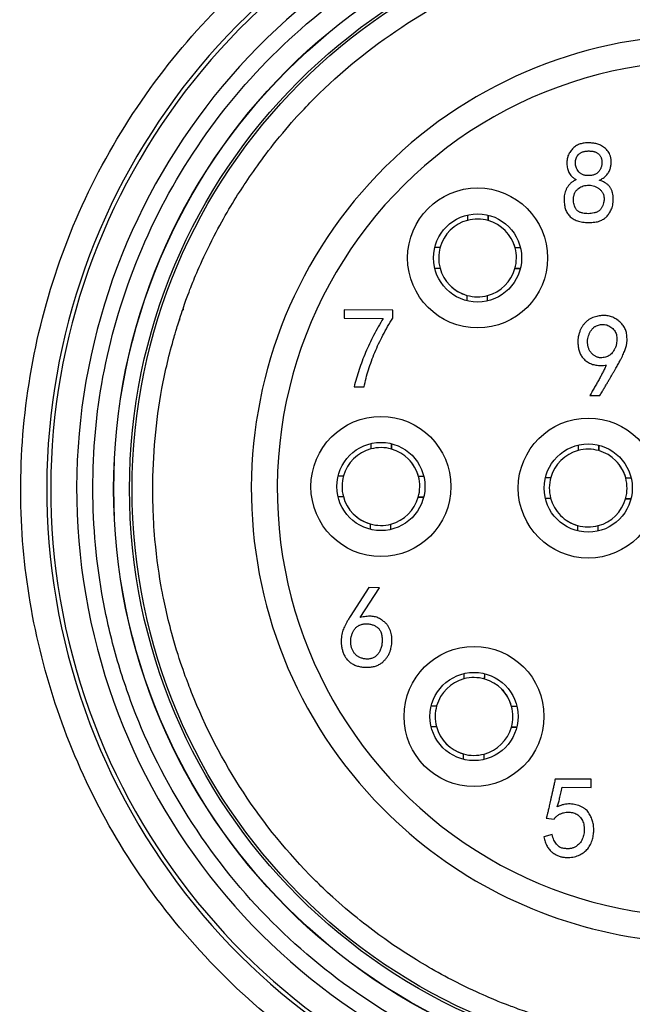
# Model space of a CAD drawing. Header units: millimetres. Extents: x 0 to 4378, y 0 to 2376.
# Tile 118 of 211: x 2284 to 2296, y 606 to 625. Entities that reach past the tile are written whole.
import ezdxf

# ---------------------------------------------------------------- set-up
doc = ezdxf.new("R2010")
doc.units = ezdxf.units.MM
doc.header["$LTSCALE"] = 0.2

# ---------------------------------------------------------------- blocks, each defined once
blk = doc.blocks.new('Blk$A25K1-2P24H')
for p, q in [((-8.961, 34.372), (-8.961, 34.372)), ((-4.18, 33.797), (-4.179, 33.9)), ((-4.18, 33.797), (-4.18, 33.797)), ((-3.661, 33.27), (-3.661, 33.27)), ((-5.213, 32.882), (-5.11, 32.881)), ((-5.11, 32.881), (-5.11, 32.881)), ((-3.664, 32.87), (-3.664, 32.87)), ((-3.664, 32.87), (-3.561, 32.869)), ((-4.591, 32.354), (-4.591, 32.354)), ((-4.192, 32.248), (-4.191, 32.351)), ((-4.191, 32.351), (-4.191, 32.351)), ((-6.957, 32.075), (-6.959, 31.917)), ((-6.959, 31.917), (-6.204, 31.911)), ((-6.019, 32.067), (-6.957, 32.075)), ((-6.02, 31.918), (-6.019, 32.067)), ((-6.767, 30.591), (-6.574, 30.589)), ((-2.219, 30.426), (-2.026, 30.424)), ((-6.044, 29.392), (-6.043, 29.495)), ((-2.044, 29.361), (-2.044, 29.464)), ((-6.044, 29.392), (-6.044, 29.392)), ((-2.044, 29.361), (-2.044, 29.361)), ((-5.525, 28.865), (-5.525, 28.865)), ((-1.526, 28.834), (-1.526, 28.834)), ((-7.077, 28.477), (-6.974, 28.476)), ((-6.974, 28.476), (-6.974, 28.476)), ((-5.528, 28.465), (-5.529, 28.465)), ((-5.529, 28.465), (-5.425, 28.464)), ((-3.078, 28.446), (-2.974, 28.445)), ((-2.974, 28.445), (-2.974, 28.445)), ((-1.529, 28.434), (-1.529, 28.434)), ((-1.529, 28.434), (-1.425, 28.433)), ((-6.455, 27.949), (-6.455, 27.949)), ((-6.056, 27.843), (-6.055, 27.946)), ((-6.055, 27.946), (-6.055, 27.946)), ((-2.455, 27.918), (-2.455, 27.918)), ((-2.056, 27.812), (-2.055, 27.915)), ((-2.055, 27.915), (-2.055, 27.915)), ((-6.481, 26.721), (-6.845, 26.163)), ((-6.652, 26.144), (-6.279, 26.72)), ((-6.279, 26.72), (-6.481, 26.721)), ((-10.073, 25.159), (-10.073, 25.159)), ((-4.248, 24.958), (-4.247, 25.062)), ((-4.248, 24.958), (-4.248, 24.958)), ((-3.729, 24.431), (-3.729, 24.431)), ((-5.281, 24.043), (-5.178, 24.043)), ((-5.178, 24.043), (-5.178, 24.043)), ((-3.732, 24.031), (-3.732, 24.032)), ((-3.732, 24.032), (-3.629, 24.031)), ((-4.659, 23.516), (-4.659, 23.516)), ((-4.26, 23.409), (-4.259, 23.513)), ((-4.259, 23.513), (-4.259, 23.513)), ((-2.193, 23.026), (-2.886, 23.031)), ((-2.194, 22.868), (-2.193, 23.026)), ((-2.755, 22.872), (-2.194, 22.868)), ((-6.215, 22.463), (-6.215, 22.463)), ((-3.058, 22.278), (-2.909, 22.259)), ((-2.946, 21.961), (-3.105, 21.919))]:
    blk.add_line(p, q)
for centre, radius in [((0, 28.622), 11.407), ((0, 28.622), 11.403), ((0, 28.622), 11.099), ((0, 28.622), 11.051), ((-4.385, 33.076), 1.35), ((-4.385, 33.076), 0.85), ((-6.25, 28.67), 1.35), ((-2.25, 28.64), 1.35), ((-6.25, 28.67), 0.85), ((-2.25, 28.64), 0.85), ((-4.453, 24.237), 1.35), ((-4.453, 24.237), 0.85)]:
    blk.add_circle(centre, radius)
for centre, radius, start, end in [((0, 28.622), 12.697, 114.3067, 65.6933), ((0, 28.622), 12.619, 114.4631, 65.5369), ((0, 28.622), 8.75, 44.741, 224.741), ((0, 28.622), 8.75, 44.741, 224.741), ((-4.385, 33.076), 0.75, 105.0264, 164.0943), ((-4.385, 33.076), 0.75, 74.0943, 105.0253), ((-4.385, 33.076), 0.75, 15.0264, 74.0943), ((-4.385, 33.076), 0.75, 15.026, 44.7401), ((-4.385, 33.076), 0.75, 164.0954, 195.0264), ((-4.385, 33.076), 0.75, 344.0943, 15.0264), ((-4.385, 33.076), 0.75, 195.0264, 254.0943), ((-4.385, 33.076), 0.75, 285.0265, 344.0942), ((-4.385, 33.076), 0.75, 285.0264, 344.0943), ((-4.385, 33.076), 0.75, 224.7419, 254.0947), ((-4.385, 33.076), 0.75, 254.0943, 285.0264), ((-10.005, 32.272), 0.4, 251.099, 252.7478), ((-6.25, 28.67), 0.75, 74.0943, 105.0253), ((-6.25, 28.67), 0.75, 105.0264, 164.0943), ((-6.25, 28.67), 0.75, 15.0264, 74.0943), ((-2.25, 28.64), 0.75, 105.0264, 164.0943), ((-2.25, 28.64), 0.75, 74.0943, 105.0253), ((-2.25, 28.64), 0.75, 15.0264, 74.0943), ((-6.25, 28.67), 0.75, 15.026, 44.7401), ((-2.25, 28.64), 0.75, 15.026, 44.7401), ((-6.25, 28.67), 0.75, 164.0954, 195.0264), ((-6.25, 28.67), 0.75, 344.0943, 15.0264), ((-2.25, 28.64), 0.75, 164.0954, 195.0264), ((-2.25, 28.64), 0.75, 344.0943, 15.0264), ((-6.25, 28.67), 0.75, 195.0264, 254.0943), ((-6.25, 28.67), 0.75, 285.0265, 344.0942), ((-6.25, 28.67), 0.75, 285.0264, 344.0943), ((-2.25, 28.64), 0.75, 195.0264, 254.0943), ((-2.25, 28.64), 0.75, 285.0265, 344.0942), ((-2.25, 28.64), 0.75, 285.0264, 344.0943), ((-6.25, 28.67), 0.75, 224.7419, 254.0947), ((-2.25, 28.64), 0.75, 224.7419, 254.0947), ((-6.25, 28.67), 0.75, 254.0943, 285.0264), ((-2.25, 28.64), 0.75, 254.0943, 285.0264), ((-10.005, 24.972), 0.4, 109.161, 109.3395), ((-4.453, 24.237), 0.75, 105.0264, 164.0943), ((-4.453, 24.237), 0.75, 74.0943, 105.0253), ((-4.453, 24.237), 0.75, 15.0264, 74.0943), ((-4.453, 24.237), 0.75, 15.026, 44.7401), ((-4.453, 24.237), 0.75, 164.0954, 195.0264), ((-4.453, 24.237), 0.75, 344.0943, 15.0264), ((-4.453, 24.237), 0.75, 195.0264, 254.0943), ((-4.453, 24.237), 0.75, 285.0265, 344.0942), ((-4.453, 24.237), 0.75, 285.0264, 344.0943), ((-4.453, 24.237), 0.75, 224.7419, 254.0947), ((-4.453, 24.237), 0.75, 254.0943, 285.0264)]:
    blk.add_arc(centre, radius, start, end)
for major_axis, start_param, end_param in [((2.909, -11.765), 3.326169, 6.040807), ((8.231, -0.552), 0.059336, 3.200937), ((8.231, -0.552), 3.200928, 6.34253)]:
    blk.add_ellipse((0, 28.622), major_axis=major_axis, ratio=0.999998, start_param=start_param, end_param=end_param)
for points, knots in [([(0, 15.425), (-0.722, 15.425), (-1.428, 15.481), (-2.119, 15.593), (-2.835, 15.71), (-3.548, 15.889), (-4.257, 16.131), (-4.981, 16.377), (-5.679, 16.685), (-6.35, 17.053), (-7.026, 17.425), (-7.665, 17.852), (-8.266, 18.335), (-8.863, 18.814), (-9.42, 19.35), (-9.939, 19.944), (-10.446, 20.525), (-10.894, 21.135), (-11.282, 21.775), (-11.662, 22.4), (-11.987, 23.053), (-12.258, 23.734), (-12.524, 24.399), (-12.733, 25.081), (-12.888, 25.781), (-13.043, 26.485), (-13.14, 27.187), (-13.18, 27.886), (-13.22, 28.611), (-13.199, 29.346), (-13.115, 30.09), (-13.031, 30.85), (-12.88, 31.598), (-12.665, 32.333), (-12.448, 33.073), (-12.169, 33.789), (-11.826, 34.48), (-11.487, 35.165), (-11.083, 35.825), (-10.615, 36.46), (-10.157, 37.08), (-9.657, 37.648), (-9.116, 38.166), (-8.587, 38.671), (-8.02, 39.129), (-7.414, 39.54), (-6.821, 39.943), (-6.2, 40.295), (-5.55, 40.596)], [0, 0, 0, 0, 0.0625, 0.0625, 0.0625, 0.125, 0.125, 0.125, 0.1875, 0.1875, 0.1875, 0.25, 0.25, 0.25, 0.3125, 0.3125, 0.3125, 0.375, 0.375, 0.375, 0.4375, 0.4375, 0.4375, 0.5, 0.5, 0.5, 0.5625, 0.5625, 0.5625, 0.625, 0.625, 0.625, 0.6875, 0.6875, 0.6875, 0.75, 0.75, 0.75, 0.8125, 0.8125, 0.8125, 0.875, 0.875, 0.875, 0.9375, 0.9375, 0.9375, 1, 1, 1, 1]), ([(0, 16.816), (-0.741, 16.816), (-1.461, 16.881), (-2.158, 17.01), (-2.892, 17.146), (-3.621, 17.358), (-4.346, 17.645), (-5.091, 17.94), (-5.8, 18.307), (-6.471, 18.747), (-7.149, 19.192), (-7.775, 19.701), (-8.348, 20.274), (-8.916, 20.841), (-9.428, 21.474), (-9.884, 22.173), (-10.326, 22.852), (-10.691, 23.553), (-10.978, 24.276), (-11.116, 24.627), (-11.24, 24.993), (-11.35, 25.376), (-11.456, 25.747), (-11.543, 26.113), (-11.609, 26.474), (-11.741, 27.183), (-11.806, 27.9), (-11.806, 28.622), (-11.807, 29.363), (-11.742, 30.083), (-11.612, 30.78), (-11.476, 31.514), (-11.264, 32.244), (-10.978, 32.968), (-10.683, 33.714), (-10.315, 34.422), (-9.875, 35.094), (-9.431, 35.772), (-8.922, 36.397), (-8.348, 36.971), (-7.781, 37.538), (-7.148, 38.05), (-6.449, 38.506), (-5.77, 38.949), (-5.069, 39.313), (-4.346, 39.6), (-3.995, 39.739), (-3.629, 39.863), (-3.246, 39.972), (-2.875, 40.079), (-2.509, 40.165), (-2.148, 40.232), (-1.439, 40.363), (-0.722, 40.429), (0, 40.429)], [0, 0, 0, 0, 0.0625, 0.0625, 0.0625, 0.125, 0.125, 0.125, 0.1875, 0.1875, 0.1875, 0.25, 0.25, 0.25, 0.3125, 0.3125, 0.3125, 0.375, 0.375, 0.375, 0.40625, 0.40625, 0.40625, 0.4375, 0.4375, 0.4375, 0.5, 0.5, 0.5, 0.5625, 0.5625, 0.5625, 0.625, 0.625, 0.625, 0.6875, 0.6875, 0.6875, 0.75, 0.75, 0.75, 0.8125, 0.8125, 0.8125, 0.875, 0.875, 0.875, 0.90625, 0.90625, 0.90625, 0.9375, 0.9375, 0.9375, 1, 1, 1, 1]), ([(0, 17.971), (-0.65, 17.971), (-1.299, 18.031), (-1.938, 18.149), (-2.272, 18.211), (-2.603, 18.289), (-2.929, 18.383), (-2.958, 18.391), (-3.015, 18.408), (-3.099, 18.433), (-3.182, 18.458), (-3.293, 18.493), (-3.43, 18.539), (-3.554, 18.581), (-3.656, 18.618), (-3.738, 18.649), (-3.819, 18.679), (-3.88, 18.703), (-3.921, 18.719), (-3.998, 18.749), (-4.118, 18.798), (-4.279, 18.869), (-4.44, 18.94), (-4.642, 19.034), (-4.88, 19.158), (-5.25, 19.35), (-5.56, 19.538), (-5.818, 19.706), (-5.944, 19.788), (-6.083, 19.882), (-6.232, 19.989), (-6.381, 20.097), (-6.541, 20.217), (-6.71, 20.353), (-6.922, 20.525), (-7.094, 20.676), (-7.229, 20.801), (-7.365, 20.925), (-7.464, 21.023), (-7.532, 21.091), (-8.044, 21.603), (-8.504, 22.169), (-8.903, 22.775), (-9.301, 23.381), (-9.637, 24.028), (-9.904, 24.702), (-9.938, 24.788), (-9.986, 24.912), (-10.045, 25.077), (-10.103, 25.243), (-10.172, 25.448), (-10.244, 25.696), (-10.353, 26.074), (-10.425, 26.402), (-10.476, 26.675), (-10.525, 26.941), (-10.575, 27.265), (-10.609, 27.649), (-10.63, 27.888), (-10.64, 28.089), (-10.645, 28.251), (-10.651, 28.414), (-10.651, 28.538), (-10.651, 28.622), (-10.651, 29.272), (-10.592, 29.922), (-10.474, 30.561), (-10.412, 30.895), (-10.334, 31.226), (-10.239, 31.551), (-10.231, 31.58), (-10.215, 31.637), (-10.19, 31.721), (-10.164, 31.804), (-10.13, 31.915), (-10.083, 32.053), (-10.041, 32.176), (-10.004, 32.279), (-9.974, 32.36), (-9.943, 32.442), (-9.92, 32.503), (-9.904, 32.543), (-9.873, 32.62), (-9.825, 32.74), (-9.754, 32.901), (-9.682, 33.062), (-9.589, 33.264), (-9.465, 33.503), (-9.273, 33.872), (-9.085, 34.183), (-8.917, 34.44), (-8.834, 34.567), (-8.74, 34.705), (-8.633, 34.854), (-8.526, 35.003), (-8.405, 35.163), (-8.269, 35.332), (-8.098, 35.545), (-7.946, 35.716), (-7.822, 35.852), (-7.697, 35.987), (-7.599, 36.087), (-7.532, 36.154), (-7.019, 36.667), (-6.454, 37.127), (-5.848, 37.525), (-5.242, 37.923), (-4.595, 38.259), (-3.921, 38.526), (-3.835, 38.56), (-3.71, 38.608), (-3.545, 38.667), (-3.38, 38.726), (-3.175, 38.795), (-2.927, 38.866), (-2.549, 38.975), (-2.221, 39.048), (-1.947, 39.099), (-1.682, 39.148), (-1.358, 39.197), (-0.974, 39.231), (-0.736, 39.253), (-0.535, 39.263), (-0.372, 39.268), (-0.21, 39.273), (-0.086, 39.274), (0, 39.274)], [0, 0, 0, 0, 0.0625, 0.0625, 0.0625, 0.09375, 0.09375, 0.09375, 0.101562, 0.101562, 0.101562, 0.109375, 0.109375, 0.109375, 0.117188, 0.117188, 0.117188, 0.125, 0.125, 0.125, 0.140625, 0.140625, 0.140625, 0.15625, 0.15625, 0.15625, 0.1875, 0.1875, 0.1875, 0.203125, 0.203125, 0.203125, 0.21875, 0.21875, 0.21875, 0.234375, 0.234375, 0.234375, 0.25, 0.25, 0.25, 0.3125, 0.3125, 0.3125, 0.375, 0.375, 0.375, 0.390625, 0.390625, 0.390625, 0.40625, 0.40625, 0.40625, 0.4375, 0.4375, 0.4375, 0.46875, 0.46875, 0.46875, 0.484375, 0.484375, 0.484375, 0.5, 0.5, 0.5, 0.5625, 0.5625, 0.5625, 0.59375, 0.59375, 0.59375, 0.601562, 0.601562, 0.601562, 0.609375, 0.609375, 0.609375, 0.617188, 0.617188, 0.617188, 0.625, 0.625, 0.625, 0.640625, 0.640625, 0.640625, 0.65625, 0.65625, 0.65625, 0.6875, 0.6875, 0.6875, 0.703125, 0.703125, 0.703125, 0.71875, 0.71875, 0.71875, 0.734375, 0.734375, 0.734375, 0.75, 0.75, 0.75, 0.8125, 0.8125, 0.8125, 0.875, 0.875, 0.875, 0.890625, 0.890625, 0.890625, 0.90625, 0.90625, 0.90625, 0.9375, 0.9375, 0.9375, 0.96875, 0.96875, 0.96875, 0.984375, 0.984375, 0.984375, 1, 1, 1, 1]), ([(-2.036, 34.573), (-2.022, 34.58), (-1.996, 34.593), (-1.96, 34.615), (-1.928, 34.639), (-1.9, 34.666), (-1.876, 34.694), (-1.855, 34.724), (-1.839, 34.757), (-1.827, 34.791), (-1.818, 34.825), (-1.812, 34.858), (-1.807, 34.891), (-1.806, 34.922), (-1.806, 34.952), (-1.809, 34.981), (-1.814, 35.009), (-1.824, 35.045), (-1.84, 35.086), (-1.866, 35.13), (-1.897, 35.169), (-1.933, 35.2), (-1.972, 35.226), (-2.009, 35.248), (-2.046, 35.264), (-2.083, 35.276), (-2.12, 35.284), (-2.158, 35.29), (-2.199, 35.293), (-2.241, 35.295), (-2.283, 35.294), (-2.325, 35.29), (-2.365, 35.283), (-2.403, 35.274), (-2.44, 35.261), (-2.476, 35.243), (-2.509, 35.22), (-2.54, 35.192), (-2.569, 35.161), (-2.594, 35.129), (-2.616, 35.095), (-2.633, 35.061), (-2.647, 35.023), (-2.656, 34.983), (-2.661, 34.939), (-2.661, 34.894), (-2.658, 34.848), (-2.65, 34.803), (-2.638, 34.761), (-2.623, 34.722), (-2.601, 34.684), (-2.57, 34.649), (-2.53, 34.615), (-2.499, 34.596), (-2.483, 34.586)], [0, 0, 0, 0, 0.021111, 0.041008, 0.060011, 0.078003, 0.095622, 0.112664, 0.129524, 0.146583, 0.163344, 0.179393, 0.194846, 0.209576, 0.22383, 0.237537, 0.25097, 0.264168, 0.289465, 0.313379, 0.336334, 0.359154, 0.381253, 0.401704, 0.420577, 0.438266, 0.455668, 0.474088, 0.49315, 0.513382, 0.533618, 0.553333, 0.572303, 0.590811, 0.609087, 0.627728, 0.64686, 0.666826, 0.686886, 0.706132, 0.724795, 0.742955, 0.761375, 0.780672, 0.801301, 0.823214, 0.845356, 0.866545, 0.88692, 0.906582, 0.92658, 0.948506, 0.972756, 1, 1, 1, 1]), ([(-2.498, 34.91), (-2.498, 34.924), (-2.496, 34.952), (-2.486, 34.993), (-2.468, 35.03), (-2.449, 35.058), (-2.43, 35.079), (-2.413, 35.093), (-2.394, 35.105), (-2.372, 35.115), (-2.349, 35.123), (-2.322, 35.13), (-2.294, 35.134), (-2.264, 35.137), (-2.233, 35.138), (-2.204, 35.137), (-2.176, 35.134), (-2.15, 35.13), (-2.126, 35.123), (-2.103, 35.114), (-2.082, 35.104), (-2.062, 35.091), (-2.045, 35.077), (-2.029, 35.061), (-2.016, 35.044), (-2.006, 35.024), (-1.997, 35.002), (-1.99, 34.979), (-1.986, 34.954), (-1.984, 34.928), (-1.984, 34.91), (-1.985, 34.9), (-1.985, 34.9)], [0, 0, 0, 0, 0.053907, 0.105455, 0.156697, 0.208704, 0.235422, 0.262793, 0.291367, 0.320915, 0.35271, 0.386647, 0.423275, 0.46202, 0.501033, 0.53797, 0.573409, 0.606732, 0.63858, 0.669219, 0.698767, 0.727907, 0.75623, 0.784089, 0.811908, 0.840004, 0.868884, 0.899263, 0.930899, 0.964667, 0.998722, 1, 1, 1, 1]), ([(-6.215, 22.463), (-5.558, 21.8), (-4.794, 21.243), (-3.13, 20.398), (-2.23, 20.11), (-0.384, 19.831), (0.561, 19.841), (2.401, 20.157), (3.295, 20.463), (4.942, 21.342), (5.695, 21.914), (6.982, 23.266), (7.516, 24.046), (8.312, 25.734), (8.574, 26.642), (8.799, 28.495), (8.762, 29.44), (8.392, 31.269), (8.06, 32.154), (7.218, 33.627), (6.752, 34.24), (6.215, 34.782)], [3.92247, 3.92247, 3.92247, 3.92247, 4.24247, 4.24247, 4.56247, 4.56247, 4.88247, 4.88247, 5.20247, 5.20247, 5.52247, 5.52247, 5.84247, 5.84247, 6.16247, 6.16247, 6.48247, 6.48247, 6.80247, 6.80247, 7.064063, 7.064063, 7.064063, 7.064063]), ([(-1.985, 34.9), (-1.985, 34.892), (-1.987, 34.875), (-1.991, 34.85), (-1.999, 34.826), (-2.007, 34.803), (-2.018, 34.781), (-2.032, 34.76), (-2.047, 34.74), (-2.065, 34.721), (-2.085, 34.705), (-2.107, 34.692), (-2.131, 34.681), (-2.156, 34.672), (-2.184, 34.666), (-2.214, 34.663), (-2.246, 34.662), (-2.277, 34.664), (-2.306, 34.667), (-2.334, 34.674), (-2.359, 34.683), (-2.383, 34.694), (-2.403, 34.708), (-2.422, 34.724), (-2.443, 34.749), (-2.465, 34.782), (-2.485, 34.824), (-2.496, 34.867), (-2.498, 34.896), (-2.498, 34.91)], [0, 0, 0, 0, 0.031672, 0.063713, 0.09488, 0.126431, 0.157443, 0.188976, 0.220898, 0.253114, 0.284899, 0.317344, 0.350386, 0.384641, 0.420378, 0.458395, 0.498638, 0.538882, 0.576492, 0.611828, 0.645695, 0.677995, 0.709404, 0.740245, 0.771628, 0.832511, 0.889968, 0.945208, 1, 1, 1, 1]), ([(-2.483, 34.586), (-2.493, 34.58), (-2.513, 34.57), (-2.54, 34.553), (-2.566, 34.535), (-2.589, 34.516), (-2.61, 34.495), (-2.629, 34.473), (-2.646, 34.449), (-2.665, 34.417), (-2.684, 34.375), (-2.701, 34.324), (-2.712, 34.271), (-2.713, 34.236), (-2.714, 34.219)], [0, 0, 0, 0, 0.073356, 0.144453, 0.212449, 0.278427, 0.343171, 0.406606, 0.468823, 0.531152, 0.652803, 0.769968, 0.885508, 1, 1, 1, 1]), ([(-2.714, 34.219), (-2.714, 34.202), (-2.714, 34.168), (-2.71, 34.12), (-2.703, 34.074), (-2.694, 34.03), (-2.681, 33.989), (-2.663, 33.951), (-2.64, 33.916), (-2.612, 33.884), (-2.579, 33.855), (-2.542, 33.83), (-2.502, 33.808), (-2.458, 33.79), (-2.409, 33.776), (-2.356, 33.767), (-2.299, 33.761), (-2.239, 33.758), (-2.18, 33.76), (-2.125, 33.765), (-2.074, 33.774), (-2.029, 33.787), (-1.99, 33.804), (-1.954, 33.823), (-1.923, 33.845), (-1.896, 33.87), (-1.872, 33.899), (-1.849, 33.93), (-1.828, 33.964), (-1.806, 34.002), (-1.788, 34.045), (-1.776, 34.095), (-1.769, 34.151), (-1.766, 34.212), (-1.769, 34.274), (-1.779, 34.333), (-1.798, 34.387), (-1.821, 34.428), (-1.842, 34.459), (-1.862, 34.48), (-1.884, 34.499), (-1.909, 34.517), (-1.937, 34.534), (-1.967, 34.548), (-2, 34.562), (-2.024, 34.57), (-2.036, 34.573)], [0, 0, 0, 0, 0.025692, 0.050005, 0.073178, 0.095342, 0.116572, 0.137365, 0.158329, 0.179753, 0.201515, 0.223652, 0.246486, 0.270213, 0.295178, 0.321931, 0.35069, 0.381428, 0.411842, 0.439631, 0.465105, 0.488351, 0.50976, 0.529843, 0.548835, 0.567002, 0.585234, 0.604452, 0.624889, 0.646347, 0.669469, 0.694938, 0.723126, 0.754364, 0.786122, 0.81593, 0.844262, 0.871988, 0.885935, 0.900196, 0.914954, 0.930336, 0.946366, 0.963161, 0.981031, 1, 1, 1, 1]), ([(-2.534, 34.226), (-2.533, 34.235), (-2.532, 34.252), (-2.527, 34.276), (-2.521, 34.3), (-2.512, 34.323), (-2.501, 34.344), (-2.487, 34.364), (-2.471, 34.383), (-2.448, 34.407), (-2.415, 34.433), (-2.369, 34.457), (-2.319, 34.472), (-2.264, 34.48), (-2.209, 34.479), (-2.154, 34.47), (-2.102, 34.45), (-2.062, 34.426), (-2.032, 34.403), (-2.012, 34.385), (-1.994, 34.366), (-1.979, 34.346), (-1.967, 34.325), (-1.957, 34.303), (-1.95, 34.281), (-1.944, 34.249), (-1.942, 34.213), (-1.945, 34.185), (-1.946, 34.172)], [0, 0, 0, 0, 0.028177, 0.05557, 0.082462, 0.108786, 0.135163, 0.161571, 0.18837, 0.216009, 0.271163, 0.326315, 0.383393, 0.443737, 0.504846, 0.564365, 0.624619, 0.686841, 0.717822, 0.747267, 0.775665, 0.802809, 0.829252, 0.85501, 0.881187, 0.907595, 0.960274, 1, 1, 1, 1]), ([(-1.946, 34.172), (-1.947, 34.168), (-1.95, 34.148), (-1.958, 34.111), (-1.974, 34.072), (-1.99, 34.041), (-2.004, 34.02), (-2.021, 34.002), (-2.04, 33.985), (-2.061, 33.971), (-2.084, 33.959), (-2.11, 33.95), (-2.146, 33.94), (-2.193, 33.932), (-2.249, 33.928), (-2.303, 33.931), (-2.348, 33.937), (-2.381, 33.946), (-2.405, 33.954), (-2.426, 33.964), (-2.445, 33.976), (-2.462, 33.99), (-2.477, 34.005), (-2.49, 34.023), (-2.504, 34.048), (-2.518, 34.083), (-2.529, 34.128), (-2.535, 34.176), (-2.535, 34.209), (-2.534, 34.226)], [0, 0, 0, 0, 0.013411, 0.067362, 0.12404, 0.152485, 0.180078, 0.207252, 0.234425, 0.262018, 0.290463, 0.320154, 0.351191, 0.413983, 0.474557, 0.533927, 0.592814, 0.621422, 0.648165, 0.67375, 0.698305, 0.722112, 0.745476, 0.769067, 0.792775, 0.841667, 0.89156, 0.94422, 1, 1, 1, 1]), ([(-6.204, 31.911), (-6.237, 31.857), (-6.301, 31.749), (-6.39, 31.584), (-6.472, 31.42), (-6.546, 31.255), (-6.612, 31.089), (-6.671, 30.924), (-6.724, 30.758), (-6.753, 30.646), (-6.767, 30.591)], [0, 0, 0, 0, 0.131925, 0.261446, 0.389017, 0.514411, 0.638017, 0.76003, 0.880502, 1, 1, 1, 1]), ([(-6.574, 30.589), (-6.562, 30.645), (-6.537, 30.757), (-6.489, 30.923), (-6.433, 31.09), (-6.368, 31.256), (-6.294, 31.422), (-6.212, 31.588), (-6.121, 31.755), (-6.054, 31.863), (-6.02, 31.918)], [0, 0, 0, 0, 0.117984, 0.23738, 0.358592, 0.481835, 0.607369, 0.73534, 0.866177, 1, 1, 1, 1]), ([(-2.026, 30.424), (-2.012, 30.448), (-1.984, 30.494), (-1.944, 30.561), (-1.906, 30.626), (-1.869, 30.687), (-1.835, 30.745), (-1.803, 30.8), (-1.772, 30.852), (-1.744, 30.902), (-1.718, 30.947), (-1.694, 30.99), (-1.671, 31.03), (-1.651, 31.067), (-1.633, 31.101), (-1.617, 31.131), (-1.603, 31.159), (-1.587, 31.191), (-1.57, 31.228), (-1.551, 31.271), (-1.535, 31.312), (-1.523, 31.351), (-1.513, 31.387), (-1.506, 31.422), (-1.501, 31.455), (-1.5, 31.495), (-1.501, 31.541), (-1.505, 31.592), (-1.513, 31.638), (-1.524, 31.679), (-1.54, 31.717), (-1.561, 31.754), (-1.588, 31.791), (-1.62, 31.825), (-1.655, 31.858), (-1.694, 31.887), (-1.734, 31.912), (-1.777, 31.932), (-1.82, 31.947), (-1.863, 31.959), (-1.906, 31.966), (-1.948, 31.969), (-1.992, 31.966), (-2.038, 31.96), (-2.087, 31.949), (-2.138, 31.935), (-2.188, 31.915), (-2.236, 31.889), (-2.279, 31.856), (-2.319, 31.817), (-2.354, 31.773), (-2.385, 31.723), (-2.41, 31.667), (-2.431, 31.607), (-2.445, 31.541), (-2.45, 31.471), (-2.447, 31.398), (-2.439, 31.335), (-2.427, 31.284), (-2.414, 31.247), (-2.398, 31.213), (-2.378, 31.18), (-2.354, 31.149), (-2.327, 31.121), (-2.296, 31.094), (-2.262, 31.07), (-2.225, 31.049), (-2.185, 31.031), (-2.143, 31.018), (-2.099, 31.009), (-2.052, 31.003), (-2.003, 31.002), (-1.951, 31.004), (-1.916, 31.009), (-1.899, 31.011)], [0, 0, 0, 0, 0.023122, 0.045212, 0.066237, 0.086244, 0.10522, 0.12321, 0.140137, 0.155954, 0.170831, 0.184679, 0.197508, 0.20931, 0.220049, 0.229725, 0.23842, 0.246136, 0.260066, 0.273119, 0.285395, 0.29677, 0.307442, 0.317395, 0.32669, 0.335278, 0.351168, 0.365564, 0.378561, 0.390235, 0.401561, 0.413506, 0.42603, 0.439532, 0.453231, 0.46674, 0.479921, 0.493195, 0.506157, 0.518687, 0.530693, 0.542486, 0.554643, 0.567642, 0.581592, 0.596639, 0.611996, 0.627122, 0.642366, 0.657792, 0.673588, 0.690009, 0.707007, 0.725077, 0.743802, 0.76339, 0.783944, 0.805812, 0.816904, 0.82776, 0.838497, 0.84916, 0.860023, 0.870997, 0.882392, 0.894193, 0.90625, 0.918356, 0.930684, 0.943359, 0.956584, 0.970372, 0.984817, 1, 1, 1, 1]), ([(-2.259, 31.409), (-2.261, 31.428), (-2.264, 31.465), (-2.258, 31.521), (-2.245, 31.575), (-2.227, 31.619), (-2.21, 31.653), (-2.196, 31.676), (-2.182, 31.697), (-2.165, 31.715), (-2.148, 31.731), (-2.13, 31.746), (-2.111, 31.758), (-2.084, 31.77), (-2.052, 31.782), (-2.016, 31.791), (-1.984, 31.795), (-1.963, 31.793), (-1.954, 31.792)], [0, 0, 0, 0, 0.100751, 0.199436, 0.298603, 0.400194, 0.450621, 0.498323, 0.543564, 0.587029, 0.629561, 0.67029, 0.710561, 0.750911, 0.826306, 0.891943, 0.949609, 1, 1, 1, 1]), ([(-1.954, 31.792), (-1.94, 31.791), (-1.911, 31.79), (-1.869, 31.778), (-1.829, 31.757), (-1.791, 31.73), (-1.758, 31.698), (-1.731, 31.661), (-1.712, 31.62), (-1.7, 31.575), (-1.695, 31.525), (-1.697, 31.472), (-1.705, 31.413), (-1.715, 31.373), (-1.72, 31.352)], [0, 0, 0, 0, 0.073526, 0.147138, 0.222314, 0.302343, 0.382378, 0.459503, 0.535919, 0.614252, 0.697443, 0.788445, 0.889108, 1, 1, 1, 1]), ([(-1.72, 31.352), (-1.729, 31.336), (-1.746, 31.305), (-1.773, 31.263), (-1.801, 31.23), (-1.83, 31.203), (-1.863, 31.183), (-1.899, 31.168), (-1.94, 31.157), (-1.978, 31.152), (-2.009, 31.151), (-2.033, 31.153), (-2.056, 31.157), (-2.079, 31.165), (-2.101, 31.174), (-2.122, 31.187), (-2.144, 31.202), (-2.165, 31.219), (-2.184, 31.238), (-2.202, 31.259), (-2.217, 31.281), (-2.23, 31.304), (-2.24, 31.329), (-2.249, 31.354), (-2.256, 31.381), (-2.258, 31.399), (-2.259, 31.409)], [0, 0, 0, 0, 0.072623, 0.137075, 0.193807, 0.243729, 0.292049, 0.342865, 0.398307, 0.458806, 0.490268, 0.520961, 0.551624, 0.582671, 0.614076, 0.646798, 0.680733, 0.716362, 0.752414, 0.787987, 0.822755, 0.857217, 0.892027, 0.927091, 0.963051, 1, 1, 1, 1]), ([(-1.899, 31.011), (-1.909, 30.989), (-1.931, 30.944), (-1.966, 30.875), (-2.002, 30.805), (-2.041, 30.733), (-2.082, 30.659), (-2.126, 30.583), (-2.171, 30.505), (-2.203, 30.452), (-2.219, 30.426)], [0, 0, 0, 0, 0.110602, 0.225759, 0.344403, 0.467211, 0.594204, 0.725403, 0.860584, 1, 1, 1, 1]), ([(-7.015, 25.73), (-7.016, 25.708), (-7.018, 25.665), (-7.011, 25.599), (-6.999, 25.533), (-6.982, 25.477), (-6.965, 25.433), (-6.949, 25.402), (-6.931, 25.372), (-6.911, 25.345), (-6.888, 25.319), (-6.862, 25.295), (-6.834, 25.273), (-6.804, 25.254), (-6.771, 25.236), (-6.737, 25.222), (-6.701, 25.209), (-6.663, 25.199), (-6.624, 25.192), (-6.583, 25.188), (-6.541, 25.185), (-6.497, 25.186), (-6.454, 25.189), (-6.413, 25.195), (-6.374, 25.203), (-6.337, 25.214), (-6.303, 25.228), (-6.271, 25.244), (-6.242, 25.263), (-6.207, 25.291), (-6.168, 25.331), (-6.129, 25.381), (-6.097, 25.434), (-6.073, 25.489), (-6.055, 25.547), (-6.044, 25.605), (-6.037, 25.663), (-6.036, 25.722), (-6.04, 25.78), (-6.051, 25.836), (-6.066, 25.891), (-6.083, 25.934), (-6.101, 25.967), (-6.117, 25.992), (-6.136, 26.016), (-6.159, 26.039), (-6.183, 26.061), (-6.211, 26.082), (-6.242, 26.104), (-6.275, 26.124), (-6.312, 26.142), (-6.351, 26.156), (-6.394, 26.165), (-6.44, 26.169), (-6.489, 26.169), (-6.541, 26.165), (-6.596, 26.157), (-6.633, 26.148), (-6.652, 26.144)], [0, 0, 0, 0, 0.025228, 0.051093, 0.077737, 0.105604, 0.11968, 0.133309, 0.146883, 0.160405, 0.173911, 0.187598, 0.201658, 0.215938, 0.23043, 0.245176, 0.260078, 0.275388, 0.290988, 0.307207, 0.323999, 0.341418, 0.358634, 0.375077, 0.3908, 0.405703, 0.420232, 0.434151, 0.447754, 0.461313, 0.487482, 0.512582, 0.536805, 0.560613, 0.584113, 0.607342, 0.630518, 0.653696, 0.676697, 0.699123, 0.72125, 0.743176, 0.754407, 0.765843, 0.777943, 0.790439, 0.803593, 0.817474, 0.832036, 0.84754, 0.863576, 0.880057, 0.897184, 0.915188, 0.934395, 0.954822, 0.976611, 1, 1, 1, 1]), ([(-6.845, 26.163), (-6.858, 26.142), (-6.881, 26.102), (-6.914, 26.045), (-6.941, 25.993), (-6.965, 25.945), (-6.984, 25.897), (-6.998, 25.846), (-7.009, 25.79), (-7.013, 25.75), (-7.015, 25.73)], [0, 0, 0, 0, 0.155272, 0.295218, 0.42021, 0.529476, 0.6352, 0.747528, 0.86961, 1, 1, 1, 1]), ([(-6.745, 25.438), (-6.752, 25.445), (-6.764, 25.459), (-6.78, 25.483), (-6.794, 25.507), (-6.806, 25.533), (-6.816, 25.56), (-6.824, 25.589), (-6.829, 25.618), (-6.833, 25.66), (-6.832, 25.712), (-6.823, 25.774), (-6.805, 25.834), (-6.783, 25.881), (-6.761, 25.917), (-6.742, 25.941), (-6.72, 25.962), (-6.697, 25.98), (-6.67, 25.995), (-6.642, 26.006), (-6.611, 26.016), (-6.578, 26.021), (-6.545, 26.023), (-6.512, 26.024), (-6.48, 26.021), (-6.449, 26.016), (-6.419, 26.007), (-6.389, 25.996), (-6.36, 25.983), (-6.333, 25.966), (-6.313, 25.952), (-6.303, 25.942), (-6.3, 25.94)], [0, 0, 0, 0, 0.027544, 0.055154, 0.082618, 0.11017, 0.138045, 0.16655, 0.195789, 0.226274, 0.287231, 0.347532, 0.407795, 0.469562, 0.50033, 0.530026, 0.558837, 0.587646, 0.616793, 0.646531, 0.677509, 0.709912, 0.742568, 0.774469, 0.805501, 0.83624, 0.866656, 0.897229, 0.927892, 0.959311, 0.990453, 1, 1, 1, 1]), ([(-6.3, 25.94), (-6.295, 25.934), (-6.283, 25.921), (-6.266, 25.897), (-6.251, 25.866), (-6.239, 25.832), (-6.231, 25.795), (-6.226, 25.754), (-6.225, 25.71), (-6.227, 25.667), (-6.231, 25.625), (-6.238, 25.585), (-6.248, 25.549), (-6.26, 25.515), (-6.276, 25.484), (-6.294, 25.456), (-6.315, 25.43), (-6.338, 25.408), (-6.362, 25.389), (-6.387, 25.373), (-6.414, 25.361), (-6.443, 25.351), (-6.473, 25.346), (-6.504, 25.343), (-6.535, 25.344), (-6.567, 25.347), (-6.598, 25.354), (-6.627, 25.362), (-6.654, 25.372), (-6.679, 25.385), (-6.703, 25.4), (-6.725, 25.418), (-6.739, 25.431), (-6.745, 25.438)], [0, 0, 0, 0, 0.021504, 0.05297, 0.086025, 0.120592, 0.157522, 0.197638, 0.240622, 0.284226, 0.325176, 0.363653, 0.400275, 0.435139, 0.468899, 0.501408, 0.533076, 0.56412, 0.593765, 0.622859, 0.651824, 0.680489, 0.709787, 0.739927, 0.771201, 0.802629, 0.832547, 0.861662, 0.890052, 0.917596, 0.944848, 0.972522, 1, 1, 1, 1]), ([(-2.886, 23.031), (-2.892, 23.003), (-2.904, 22.948), (-2.921, 22.868), (-2.938, 22.793), (-2.954, 22.723), (-2.968, 22.658), (-2.982, 22.598), (-2.994, 22.544), (-3.006, 22.494), (-3.016, 22.45), (-3.025, 22.41), (-3.033, 22.376), (-3.04, 22.346), (-3.046, 22.322), (-3.051, 22.303), (-3.055, 22.289), (-3.057, 22.281), (-3.058, 22.278)], [0, 0, 0, 0, 0.112657, 0.218796, 0.318179, 0.410631, 0.496651, 0.575828, 0.648575, 0.714069, 0.773452, 0.826086, 0.871786, 0.910647, 0.94308, 0.968578, 0.987755, 1, 1, 1, 1]), ([(-2.846, 22.496), (-2.842, 22.508), (-2.834, 22.533), (-2.823, 22.573), (-2.812, 22.615), (-2.8, 22.661), (-2.789, 22.709), (-2.778, 22.761), (-2.766, 22.815), (-2.759, 22.853), (-2.755, 22.872)], [0, 0, 0, 0, 0.098946, 0.204918, 0.3184, 0.439201, 0.568166, 0.704327, 0.84805, 1, 1, 1, 1]), ([(-3.105, 21.919), (-3.101, 21.902), (-3.094, 21.869), (-3.08, 21.822), (-3.063, 21.778), (-3.045, 21.739), (-3.023, 21.703), (-2.999, 21.671), (-2.974, 21.643), (-2.945, 21.619), (-2.915, 21.598), (-2.885, 21.58), (-2.855, 21.564), (-2.824, 21.55), (-2.792, 21.539), (-2.76, 21.53), (-2.728, 21.524), (-2.685, 21.519), (-2.633, 21.518), (-2.572, 21.522), (-2.516, 21.532), (-2.463, 21.548), (-2.414, 21.57), (-2.369, 21.594), (-2.328, 21.622), (-2.29, 21.653), (-2.257, 21.688), (-2.228, 21.728), (-2.203, 21.772), (-2.184, 21.819), (-2.168, 21.869), (-2.156, 21.919), (-2.147, 21.968), (-2.143, 22.016), (-2.142, 22.064), (-2.144, 22.109), (-2.15, 22.154), (-2.159, 22.197), (-2.171, 22.239), (-2.187, 22.281), (-2.206, 22.322), (-2.228, 22.364), (-2.255, 22.405), (-2.29, 22.44), (-2.332, 22.471), (-2.381, 22.497), (-2.433, 22.519), (-2.488, 22.535), (-2.543, 22.546), (-2.6, 22.552), (-2.659, 22.55), (-2.72, 22.54), (-2.783, 22.523), (-2.824, 22.505), (-2.846, 22.496)], [0, 0, 0, 0, 0.020776, 0.040327, 0.058833, 0.076104, 0.092684, 0.108416, 0.123637, 0.138454, 0.152977, 0.167045, 0.180722, 0.19413, 0.20745, 0.220557, 0.233596, 0.246762, 0.272296, 0.296209, 0.319159, 0.341044, 0.362162, 0.382464, 0.402233, 0.421546, 0.440708, 0.460202, 0.480152, 0.500896, 0.521923, 0.542291, 0.562125, 0.581507, 0.600427, 0.618729, 0.636395, 0.653755, 0.671095, 0.688977, 0.707241, 0.726085, 0.745354, 0.765146, 0.78583, 0.808035, 0.830944, 0.853498, 0.875914, 0.898546, 0.921755, 0.946191, 0.972109, 1, 1, 1, 1]), ([(-2.909, 22.259), (-2.903, 22.267), (-2.891, 22.282), (-2.872, 22.303), (-2.851, 22.321), (-2.829, 22.338), (-2.805, 22.352), (-2.781, 22.364), (-2.755, 22.374), (-2.72, 22.383), (-2.676, 22.391), (-2.625, 22.395), (-2.577, 22.39), (-2.531, 22.381), (-2.489, 22.363), (-2.45, 22.34), (-2.416, 22.309), (-2.386, 22.273), (-2.361, 22.231), (-2.342, 22.185), (-2.331, 22.133), (-2.326, 22.079), (-2.327, 22.025), (-2.334, 21.971), (-2.345, 21.921), (-2.362, 21.873), (-2.386, 21.829), (-2.416, 21.789), (-2.453, 21.755), (-2.489, 21.729), (-2.52, 21.712), (-2.546, 21.702), (-2.574, 21.694), (-2.604, 21.69), (-2.635, 21.687), (-2.668, 21.688), (-2.702, 21.691), (-2.738, 21.696), (-2.774, 21.705), (-2.808, 21.723), (-2.838, 21.747), (-2.866, 21.777), (-2.891, 21.814), (-2.913, 21.857), (-2.932, 21.907), (-2.941, 21.943), (-2.946, 21.961)], [0, 0, 0, 0, 0.016075, 0.031671, 0.046774, 0.061742, 0.076743, 0.09161, 0.106466, 0.121826, 0.151464, 0.179265, 0.205648, 0.230927, 0.255587, 0.279824, 0.304775, 0.330633, 0.357188, 0.384456, 0.412784, 0.442979, 0.47338, 0.502553, 0.530801, 0.558353, 0.585469, 0.612383, 0.640043, 0.66881, 0.683764, 0.69885, 0.714551, 0.730802, 0.74775, 0.765705, 0.78478, 0.804893, 0.825333, 0.845606, 0.866406, 0.888664, 0.912579, 0.939057, 0.968108, 1, 1, 1, 1])]:
    blk.add_open_spline(points, degree=3, knots=knots)
for points, weights in [([(-4.579, 33.903), (-4.579, 33.848), (-4.58, 33.8)], [2.23811268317, 2.3578701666, 2.47368420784]), ([(-4.179, 33.9), (-4.179, 33.845), (-4.18, 33.797)], [2.23810584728, 2.35786686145, 2.47368420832]), ([(-5.21, 33.282), (-5.155, 33.282), (-5.107, 33.281)], [2.23811275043, 2.35787019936, 2.47368420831]), ([(-3.558, 33.269), (-3.613, 33.27), (-3.661, 33.27)], [2.23808451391, 2.35785654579, 2.47368420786]), ([(-5.213, 32.882), (-5.158, 32.882), (-5.11, 32.881)], [2.23810595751, 2.35786691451, 2.47368420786]), ([(-3.561, 32.869), (-3.616, 32.87), (-3.664, 32.87)], [2.23807772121, 2.35785326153, 2.47368420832]), ([(-4.591, 32.354), (-4.591, 32.306), (-4.592, 32.251)], [2.47368420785, 2.35785659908, 2.23808462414]), ([(-4.192, 32.248), (-4.191, 32.303), (-4.191, 32.351)], [2.23807778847, 2.35785329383, 2.47368420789]), ([(-6.443, 29.498), (-6.444, 29.443), (-6.444, 29.395)], [2.23811472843, 2.35787115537, 2.47368420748]), ([(-6.043, 29.495), (-6.044, 29.44), (-6.044, 29.392)], [2.2381070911, 2.35786746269, 2.47368420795]), ([(-2.444, 29.467), (-2.444, 29.412), (-2.444, 29.364)], [2.23811472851, 2.35787115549, 2.47368420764]), ([(-2.044, 29.464), (-2.044, 29.409), (-2.044, 29.361)], [2.23810709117, 2.35786746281, 2.47368420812]), ([(-7.074, 28.877), (-7.019, 28.876), (-6.971, 28.876)], [2.23811480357, 2.35787119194, 2.47368420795]), ([(-5.422, 28.864), (-5.477, 28.864), (-5.525, 28.865)], [2.23808325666, 2.35785593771, 2.47368420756]), ([(-3.074, 28.846), (-3.02, 28.846), (-2.971, 28.845)], [2.23811480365, 2.35787119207, 2.47368420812]), ([(-1.422, 28.833), (-1.477, 28.834), (-1.526, 28.834)], [2.23808325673, 2.3578559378, 2.47368420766]), ([(-7.077, 28.477), (-7.023, 28.476), (-6.974, 28.476)], [2.23810721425, 2.35786752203, 2.47368420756]), ([(-5.425, 28.464), (-5.48, 28.464), (-5.528, 28.465)], [2.23807566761, 2.35785226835, 2.47368420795]), ([(-3.078, 28.446), (-3.023, 28.446), (-2.974, 28.445)], [2.23810721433, 2.35786752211, 2.47368420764]), ([(-1.425, 28.433), (-1.48, 28.434), (-1.529, 28.434)], [2.23807566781, 2.35785226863, 2.4736842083]), ([(-6.455, 27.949), (-6.456, 27.901), (-6.456, 27.846)], [2.47368420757, 2.35785599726, 2.2380833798]), ([(-6.056, 27.843), (-6.056, 27.898), (-6.055, 27.946)], [2.23807574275, 2.35785230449, 2.47368420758]), ([(-2.455, 27.918), (-2.456, 27.87), (-2.456, 27.815)], [2.47368420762, 2.35785599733, 2.23808337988]), ([(-2.056, 27.812), (-2.056, 27.867), (-2.055, 27.915)], [2.23807574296, 2.35785230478, 2.47368420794]), ([(-4.647, 25.065), (-4.647, 25.01), (-4.648, 24.961)], [2.23811268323, 2.35787016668, 2.47368420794]), ([(-4.248, 24.958), (-4.247, 25.007), (-4.247, 25.062)], [2.47368420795, 2.35786686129, 2.23810584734]), ([(-5.278, 24.443), (-5.223, 24.443), (-5.174, 24.443)], [2.23811275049, 2.35787019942, 2.47368420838]), ([(-3.626, 24.431), (-3.68, 24.431), (-3.729, 24.431)], [2.23808451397, 2.35785654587, 2.47368420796]), ([(-5.281, 24.043), (-5.226, 24.043), (-5.178, 24.043)], [2.23810595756, 2.35786691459, 2.47368420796]), ([(-3.629, 24.031), (-3.683, 24.031), (-3.732, 24.031)], [2.23807772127, 2.35785326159, 2.47368420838]), ([(-4.659, 23.412), (-4.659, 23.467), (-4.659, 23.516)], [2.23808462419, 2.35785659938, 2.47368420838]), ([(-4.26, 23.409), (-4.259, 23.464), (-4.259, 23.513)], [2.23807778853, 2.3578532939, 2.47368420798])]:
    blk.add_rational_spline(points, weights, degree=2)
blk.add_open_spline([(-10.071, 32.085), (-10.065, 32.083), (-10.059, 32.081), (-10.053, 32.079)], degree=3)

msp = doc.modelspace()

# ---------------------------------------------------------------- block references
msp.add_blockref('Blk$A25K1-2P24H', (2297.43, 587.414))

doc.saveas('drawing.dxf')
